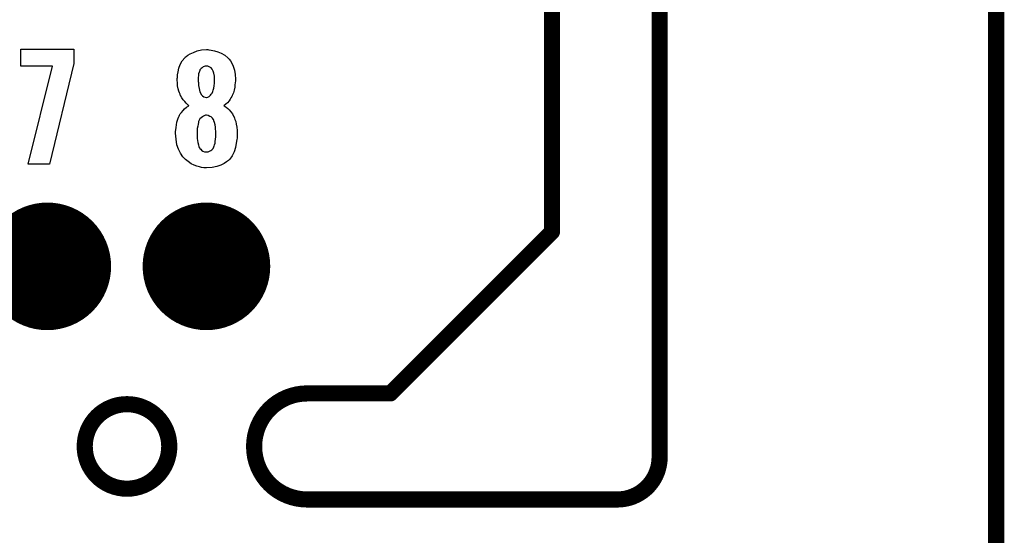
# Model space of a CAD drawing. Extents: x -0.07 to 0.95, y -0.15 to 1.54.
# Tile 17 of 23: x 0.59 to 0.95, y 0.95 to 1.14. Entities that reach past the tile are written whole.
import ezdxf

# ---------------------------------------------------------------- set-up
doc = ezdxf.new("R2010")
doc.units = 0
doc.layers.get('0').update_dxf_attribs({"linetype": 'CONTINUOUS'})
for name, color, linetype in [('gko', 6, 'CONTINUOUS'), ('gto', 2, 'CONTINUOUS'), ('gts', 1, 'CONTINUOUS')]:
    doc.layers.add(name, color=color, linetype=linetype)

# ---------------------------------------------------------------- blocks, each defined once
blk = doc.blocks.new('D11')
at = {"const_width": 0.003}
blk.add_lwpolyline([(-0.0015, 0, 1), (0.0015, 0, 1)], format="xyb", close=True, dxfattribs=at)
blk = doc.blocks.new('D31')
at = {"const_width": 0.0237}
blk.add_lwpolyline([(-0.01185, 0, 1), (0.01185, 0, 1)], format="xyb", close=True, dxfattribs=at)

msp = doc.modelspace()

# ---------------------------------------------------------------- linework, layer by layer
at = {"layer": 'gko', "color": 6, "const_width": 0.006}
for points in [[(0.825, 0.9764), (0.825, 1.54)], [(0.785, 1.06), (0.785, 1.495)], [(0.95, -0.05), (0.95, 1.45)], [(0.725, 1), (0.785, 1.06)], [(0.6941, 1), (0.6941, 1)], [(0.6941, 1), (0.6941, 1)], [(0.6941, 1), (0.725, 1)], [(0.6115, 0.9803), (0.6115, 0.9803)], [(0.6429, 0.9803), (0.6429, 0.9803)], [(0.6429, 0.9803), (0.6429, 0.9803)], [(0.6941, 0.9606), (0.8093, 0.9606)], [(0.8093, 0.9606), (0.8093, 0.9606)], [(0.8093, 0.9606), (0.8093, 0.9606)]]:
    msp.add_lwpolyline(points, dxfattribs=at)
for points in [[(0.6941, 1, 1), (0.6941, 0.9606)], [(0.6429, 0.9803, 1), (0.6115, 0.9803)], [(0.6115, 0.9803, 1), (0.6429, 0.9803)], [(0.8093, 0.9606, 0.416066), (0.825, 0.9764)]]:
    msp.add_lwpolyline(points, format="xyb", dxfattribs=at)
at = {"layer": 'gto', "color": 2}
for points in [[(0.6075, 1.1226), (0.5984, 1.0851), (0.5905, 1.0851), (0.5995, 1.1216), (0.5878, 1.1216), (0.5878, 1.1279), (0.6075, 1.1279), (0.6075, 1.1226)], [(0.6576, 1.1276), (0.6585, 1.1275), (0.6597, 1.1273), (0.6609, 1.1269), (0.6622, 1.1264), (0.6635, 1.1257), (0.6646, 1.1247), (0.6647, 1.1246), (0.6651, 1.1242), (0.6656, 1.1236), (0.6661, 1.1227), (0.6666, 1.1215), (0.6671, 1.1201), (0.6674, 1.1185), (0.6675, 1.1167), (0.6675, 1.1165), (0.6675, 1.1161), (0.6674, 1.1154), (0.6673, 1.1146), (0.6672, 1.1137), (0.667, 1.1127), (0.6667, 1.1116), (0.6663, 1.1107), (0.6662, 1.1106), (0.6661, 1.1103), (0.6658, 1.1098), (0.6655, 1.1093), (0.6651, 1.1087), (0.6645, 1.108), (0.6639, 1.1074), (0.6631, 1.1068), (0.6632, 1.1068), (0.6636, 1.1066), (0.664, 1.1063), (0.6646, 1.1058), (0.6651, 1.1053), (0.6658, 1.1046), (0.6664, 1.1038), (0.6669, 1.1028), (0.667, 1.1028), (0.6671, 1.1023), (0.6673, 1.1018), (0.6676, 1.101), (0.6677, 1.1), (0.668, 1.0989), (0.6681, 1.0977), (0.6681, 1.0963), (0.6681, 1.0963), (0.6681, 1.0961), (0.6681, 1.0958), (0.6681, 1.0953), (0.6681, 1.0948), (0.668, 1.0943), (0.6678, 1.0929), (0.6675, 1.0914), (0.667, 1.0898), (0.6663, 1.0883), (0.6654, 1.087), (0.6652, 1.0868), (0.6649, 1.0865), (0.6642, 1.086), (0.6633, 1.0854), (0.6621, 1.0848), (0.6606, 1.0843), (0.6588, 1.0839), (0.6567, 1.0838), (0.6562, 1.0838), (0.6557, 1.0838), (0.6549, 1.0839), (0.6541, 1.0842), (0.6531, 1.0844), (0.6521, 1.0848), (0.651, 1.0853), (0.6499, 1.0861), (0.6489, 1.0869), (0.6479, 1.0879), (0.6471, 1.0892), (0.6463, 1.0907), (0.6457, 1.0924), (0.6454, 1.0944), (0.6452, 1.0967), (0.6452, 1.0968), (0.6452, 1.0968), (0.6452, 1.0973), (0.6453, 1.0979), (0.6454, 1.0988), (0.6456, 1.0998), (0.6457, 1.1008), (0.6461, 1.1019), (0.6465, 1.1029), (0.6466, 1.103), (0.6467, 1.1033), (0.647, 1.1038), (0.6474, 1.1044), (0.648, 1.1051), (0.6486, 1.1057), (0.6493, 1.1063), (0.6502, 1.1068), (0.6502, 1.1069), (0.6499, 1.1071), (0.6496, 1.1074), (0.6492, 1.1078), (0.6487, 1.1084), (0.6481, 1.1091), (0.6476, 1.1098), (0.6471, 1.1107), (0.647, 1.1108), (0.6469, 1.1111), (0.6467, 1.1116), (0.6465, 1.1123), (0.6462, 1.1132), (0.646, 1.1142), (0.6459, 1.1153), (0.6458, 1.1165), (0.6458, 1.1166), (0.6458, 1.1168), (0.6458, 1.117), (0.6459, 1.1174), (0.646, 1.1183), (0.6462, 1.1195), (0.6465, 1.1208), (0.647, 1.1222), (0.6477, 1.1236), (0.6487, 1.1247), (0.6488, 1.1249), (0.6492, 1.1252), (0.6498, 1.1257), (0.6507, 1.1262), (0.6519, 1.1267), (0.6532, 1.1272), (0.6549, 1.1276), (0.6567, 1.1277), (0.6572, 1.1277), (0.6576, 1.1276)], [(0.6567, 1.1216), (0.6565, 1.1216), (0.6562, 1.1215), (0.6558, 1.1214), (0.6555, 1.1213), (0.6551, 1.121), (0.6547, 1.1207), (0.6543, 1.1202), (0.6543, 1.1201), (0.6542, 1.1199), (0.6541, 1.1196), (0.654, 1.1193), (0.6538, 1.1187), (0.6537, 1.1181), (0.6536, 1.1173), (0.6536, 1.1165), (0.6536, 1.1164), (0.6536, 1.1163), (0.6536, 1.1159), (0.6537, 1.1155), (0.6537, 1.1144), (0.654, 1.1133), (0.6543, 1.112), (0.6549, 1.1109), (0.6552, 1.1105), (0.6557, 1.1102), (0.6562, 1.11), (0.6567, 1.1099), (0.6569, 1.1099), (0.6572, 1.11), (0.6577, 1.1103), (0.6582, 1.1108), (0.6585, 1.1111), (0.6588, 1.1115), (0.6591, 1.1121), (0.6592, 1.1127), (0.6595, 1.1134), (0.6596, 1.1143), (0.6597, 1.1153), (0.6597, 1.1165), (0.6597, 1.1166), (0.6597, 1.1169), (0.6597, 1.1173), (0.6597, 1.1178), (0.6594, 1.119), (0.6592, 1.1197), (0.659, 1.1202), (0.659, 1.1202), (0.6588, 1.1204), (0.6584, 1.1209), (0.6577, 1.1213), (0.6572, 1.1215), (0.6567, 1.1216)], [(0.6567, 1.1033), (0.6564, 1.1033), (0.6561, 1.1032), (0.6556, 1.103), (0.6552, 1.1028), (0.6547, 1.1024), (0.6542, 1.102), (0.6539, 1.1013), (0.6539, 1.1013), (0.6538, 1.101), (0.6537, 1.1006), (0.6536, 1.1), (0.6535, 1.0993), (0.6533, 1.0984), (0.6532, 1.0975), (0.6532, 1.0963), (0.6532, 1.0963), (0.6532, 1.0958), (0.6532, 1.0953), (0.6533, 1.0947), (0.6534, 1.0939), (0.6535, 1.0932), (0.6537, 1.0923), (0.6539, 1.0916), (0.6539, 1.0915), (0.6541, 1.0913), (0.6542, 1.091), (0.6546, 1.0907), (0.6549, 1.0903), (0.6554, 1.09), (0.656, 1.0898), (0.6567, 1.0898), (0.6571, 1.0898), (0.6574, 1.0898), (0.6578, 1.09), (0.6583, 1.0902), (0.6587, 1.0905), (0.6592, 1.091), (0.6595, 1.0916), (0.6595, 1.0917), (0.6596, 1.0919), (0.6597, 1.0923), (0.6599, 1.0929), (0.66, 1.0936), (0.6601, 1.0944), (0.6602, 1.0953), (0.6602, 1.0963), (0.6602, 1.0965), (0.6602, 1.0968), (0.6602, 1.0974), (0.6601, 1.0982), (0.6601, 1.0989), (0.6599, 1.0998), (0.6597, 1.1006), (0.6595, 1.1013), (0.6595, 1.1014), (0.6593, 1.1017), (0.6592, 1.1019), (0.6589, 1.1023), (0.6585, 1.1027), (0.658, 1.1029), (0.6574, 1.1032), (0.6567, 1.1033)]]:
    msp.add_lwpolyline(points, dxfattribs=at)

# ---------------------------------------------------------------- block references
at = {"layer": 'gko'}
for p in [(0.785, 1.06), (0.785, 1.06), (0.6941, 1), (0.6941, 1), (0.6941, 1), (0.6941, 1), (0.725, 1), (0.6115, 0.9803), (0.6115, 0.9803), (0.6429, 0.9803), (0.6429, 0.9803), (0.6429, 0.9803), (0.6429, 0.9803), (0.825, 0.9764), (0.825, 0.9764), (0.6941, 0.9606), (0.6941, 0.9606), (0.8093, 0.9606), (0.8093, 0.9606), (0.8093, 0.9606), (0.8093, 0.9606)]:
    msp.add_blockref('D11', p, dxfattribs=at)
at = {"layer": 'gts'}
for p in [(0.5976, 1.0472), (0.6567, 1.0472)]:
    msp.add_blockref('D31', p, dxfattribs=at)

doc.saveas('drawing.dxf')
